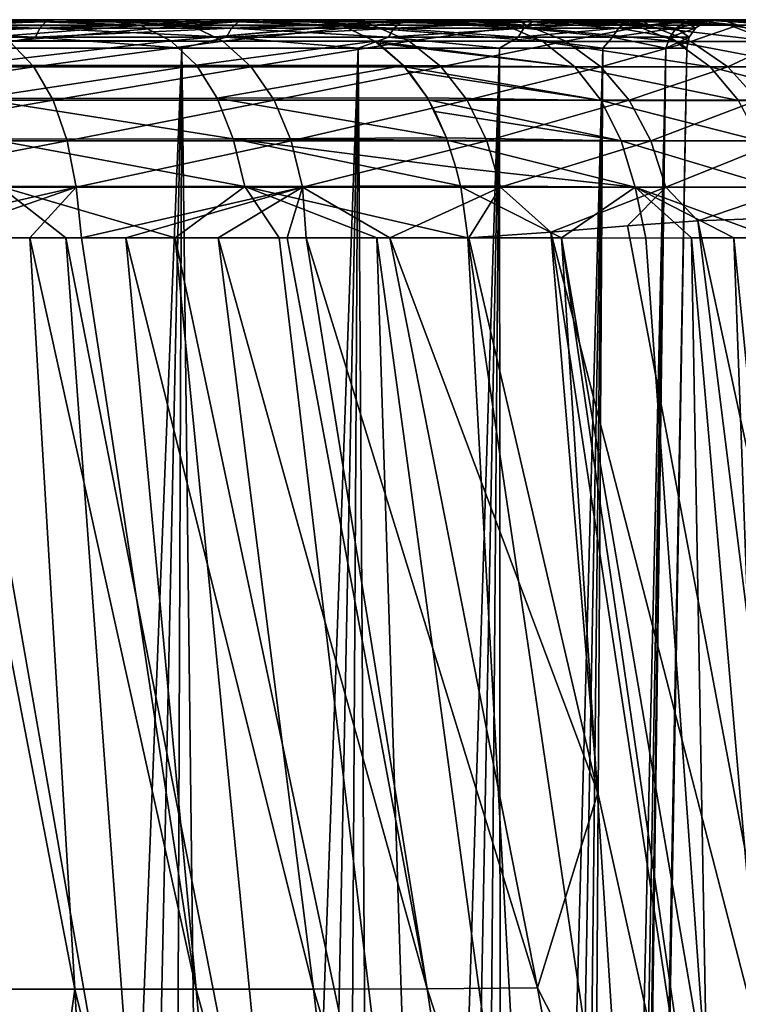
# Model space of a CAD drawing. Header units: metres. Extents: x -109 to 109, y -63 to 140.
# Tile 51 of 256: x -68.09 to -63.15, y 11.84 to 18.6. Entities that reach past the tile are written whole.
import ezdxf

# ---------------------------------------------------------------- set-up
doc = ezdxf.new("R2010")
doc.units = ezdxf.units.M
doc.layers.add('solid_502308_SW0001', color=7, linetype='CONTINUOUS')

msp = doc.modelspace()

# ---------------------------------------------------------------- linework, layer by layer
at = {"layer": 'solid_502308_SW0001'}
for points in [[(-69.464729, 18.482111, -10.947089), (-67.978409, 18.482111, -9.83444), (-69.441147, 18.545866, -10.983794)], [(-69.464729, 18.482111, 10.947089), (-69.441147, 18.545866, 10.983794), (-67.949837, 18.545866, 9.867415)], [(-67.978409, 18.482111, 9.83444), (-69.464729, 18.482111, 10.947089), (-67.949837, 18.545866, 9.867415)], [(-69.441147, 18.545866, -10.983794), (-67.949837, 18.545866, -9.867415), (-69.40625, 18.588329, -11.03809)], [(-69.441147, 18.545866, 10.983794), (-69.40625, 18.588329, 11.03809), (-67.90757, 18.588329, 9.916192)], [(-67.949837, 18.545866, 9.867415), (-69.441147, 18.545866, 10.983794), (-67.90757, 18.588329, 9.916192)], [(-67.978409, 18.482111, -9.83444), (-67.949837, 18.545866, -9.867415), (-69.441147, 18.545866, -10.983794)], [(-69.40625, 18.588329, -11.03809), (-67.90757, 18.588329, -9.916192), (-68.262962, 18.603163, -10.31022)], [(-67.90757, 18.588329, 9.916192), (-69.40625, 18.588329, 11.03809), (-68.262993, 18.603163, 10.310246)], [(-67.949837, 18.545866, -9.867415), (-67.90757, 18.588329, -9.916192), (-69.40625, 18.588329, -11.03809)], [(-68.817612, 18.561054, 11.523289), (-67.255127, 18.562653, 10.311937), (-68.320305, 18.603163, 10.741455)], [(-68.645012, 18.456936, 11.767068), (-67.255127, 18.562653, 10.311937), (-68.817612, 18.561054, 11.523289)], [(-68.645012, 18.456936, 11.767068), (-67.048645, 18.458584, 10.527756), (-67.255127, 18.562653, 10.311937)], [(-68.262962, 18.603163, -10.31022), (-67.82428, 18.603163, -10.343329), (-68.604576, 18.603163, -10.948878)], [(-68.344322, 18.564808, -11.171047), (-68.604576, 18.603163, -10.948878), (-67.82428, 18.603163, -10.343329)], [(-66.913719, 18.564804, -9.970147), (-68.344322, 18.564808, -11.171047), (-67.82428, 18.603163, -10.343329)], [(-68.156822, 18.454531, -11.42646), (-68.344322, 18.564808, -11.171047), (-66.913719, 18.564804, -9.970147)], [(-68.262993, 18.603163, 10.310246), (-68.320305, 18.603163, 10.741455), (-67.542595, 18.603163, 10.102141)], [(-67.255127, 18.562653, 10.311937), (-67.542595, 18.603163, 10.102141), (-68.320305, 18.603163, 10.741455)], [(-68.262993, 18.603163, 10.310246), (-67.542595, 18.603163, 10.102141), (-66.819122, 18.603163, 9.41129)], [(-66.816185, 18.603163, 8.965125), (-68.262993, 18.603163, 10.310246), (-66.819122, 18.603163, 9.41129)], [(-67.90757, 18.588329, 9.916192), (-68.262993, 18.603163, 10.310246), (-66.816185, 18.603163, 8.965125)], [(-68.262962, 18.603163, -10.31022), (-66.816154, 18.603163, -8.965094), (-67.82428, 18.603163, -10.343329)], [(-67.90757, 18.588329, -9.916192), (-66.816154, 18.603163, -8.965094), (-68.262962, 18.603163, -10.31022)], [(-66.692879, 18.454521, -10.197602), (-68.156822, 18.454531, -11.42646), (-66.913719, 18.564804, -9.970147)], [(-67.978409, 18.482111, -9.83444), (-66.665558, 18.482111, -8.521591), (-67.949837, 18.545866, -9.867415)], [(-67.978409, 18.482111, 9.83444), (-67.949837, 18.545866, 9.867415), (-66.632584, 18.545866, 8.550164)], [(-66.665558, 18.482111, 8.521591), (-67.978409, 18.482111, 9.83444), (-66.632584, 18.545866, 8.550164)], [(-67.949837, 18.545866, -9.867415), (-66.632584, 18.545866, -8.550164), (-67.90757, 18.588329, -9.916192)], [(-67.949837, 18.545866, 9.867415), (-67.90757, 18.588329, 9.916192), (-66.583809, 18.588329, 8.592429)], [(-66.632584, 18.545866, 8.550164), (-67.949837, 18.545866, 9.867415), (-66.583809, 18.588329, 8.592429)], [(-66.665558, 18.482111, -8.521591), (-66.632584, 18.545866, -8.550164), (-67.949837, 18.545866, -9.867415)], [(-67.90757, 18.588329, -9.916192), (-66.583809, 18.588329, -8.592429), (-66.816154, 18.603163, -8.965094)], [(-66.583809, 18.588329, 8.592429), (-67.90757, 18.588329, 9.916192), (-66.816185, 18.603163, 8.965125)], [(-66.632584, 18.545866, -8.550164), (-66.583809, 18.588329, -8.592429), (-67.90757, 18.588329, -9.916192)], [(-66.816154, 18.603163, -8.965094), (-67.092957, 18.603163, -9.680584), (-67.82428, 18.603163, -10.343329)], [(-66.913719, 18.564804, -9.970147), (-67.82428, 18.603163, -10.343329), (-67.092957, 18.603163, -9.680584)], [(-67.255127, 18.562653, 10.311937), (-66.819122, 18.603163, 9.41129), (-67.542595, 18.603163, 10.102141)], [(-67.255127, 18.562653, 10.311937), (-65.880951, 18.564335, 8.890566), (-66.819122, 18.603163, 9.41129)], [(-67.048645, 18.458584, 10.527756), (-65.880951, 18.564335, 8.890566), (-67.255127, 18.562653, 10.311937)], [(-66.816154, 18.603163, -8.965094), (-66.410065, 18.603163, -8.960347), (-67.092957, 18.603163, -9.680584)], [(-66.913719, 18.564804, -9.970147), (-67.092957, 18.603163, -9.680584), (-66.410065, 18.603163, -8.960347)], [(-67.048645, 18.458584, 10.527756), (-65.866936, 18.560034, 8.901493), (-65.880951, 18.564335, 8.890566)], [(-67.048645, 18.458584, 10.527756), (-65.647018, 18.455997, 9.071977), (-65.866936, 18.560034, 8.901493)], [(-65.661819, 18.564795, -8.581038), (-66.913719, 18.564804, -9.970147), (-66.410065, 18.603163, -8.960347)], [(-66.692879, 18.454521, -10.197602), (-66.913719, 18.564804, -9.970147), (-65.661819, 18.564795, -8.581038)], [(-66.816185, 18.603163, 8.965125), (-66.819122, 18.603163, 9.41129), (-66.153893, 18.603163, 8.675233)], [(-65.880951, 18.564335, 8.890566), (-66.153893, 18.603163, 8.675233), (-66.819122, 18.603163, 9.41129)], [(-65.587173, 18.603163, 7.420253), (-66.816185, 18.603163, 8.965125), (-66.153893, 18.603163, 8.675233)], [(-66.583809, 18.588329, 8.592429), (-66.816185, 18.603163, 8.965125), (-65.587173, 18.603163, 7.420253)], [(-66.816154, 18.603163, -8.965094), (-65.587151, 18.603163, -7.420221), (-66.410065, 18.603163, -8.960347)], [(-66.583809, 18.588329, -8.592429), (-65.587151, 18.603163, -7.420221), (-66.816154, 18.603163, -8.965094)], [(-65.41214, 18.4545, -8.776513), (-66.692879, 18.454521, -10.197602), (-65.661819, 18.564795, -8.581038)], [(-66.665558, 18.482111, -8.521591), (-65.55291, 18.482111, -7.035267), (-66.632584, 18.545866, -8.550164)], [(-66.665558, 18.482111, 8.521591), (-66.632584, 18.545866, 8.550164), (-65.516205, 18.545866, 7.058856)], [(-65.55291, 18.482111, 7.035267), (-66.665558, 18.482111, 8.521591), (-65.516205, 18.545866, 7.058856)], [(-66.632584, 18.545866, -8.550164), (-65.516205, 18.545866, -7.058856), (-66.583809, 18.588329, -8.592429)], [(-66.632584, 18.545866, 8.550164), (-66.583809, 18.588329, 8.592429), (-65.461914, 18.588329, 7.09375)], [(-65.516205, 18.545866, 7.058856), (-66.632584, 18.545866, 8.550164), (-65.461914, 18.588329, 7.09375)], [(-65.55291, 18.482111, -7.035267), (-65.516205, 18.545866, -7.058856), (-66.632584, 18.545866, -8.550164)], [(-66.583809, 18.588329, -8.592429), (-65.461914, 18.588329, -7.09375), (-65.587151, 18.603163, -7.420221)], [(-65.461914, 18.588329, 7.09375), (-66.583809, 18.588329, 8.592429), (-65.587173, 18.603163, 7.420253)], [(-65.516205, 18.545866, -7.058856), (-65.461914, 18.588329, -7.09375), (-66.583809, 18.588329, -8.592429)], [(-65.587151, 18.603163, -7.420221), (-65.775467, 18.603163, -8.182037), (-66.410065, 18.603163, -8.960347)], [(-65.661819, 18.564795, -8.581038), (-66.410065, 18.603163, -8.960347), (-65.775467, 18.603163, -8.182037)], [(-65.587173, 18.603163, 7.420253), (-66.153893, 18.603163, 8.675233), (-65.549461, 18.603163, 7.894158)], [(-64.752235, 18.564447, 7.322363), (-65.549461, 18.603163, 7.894158), (-66.153893, 18.603163, 8.675233)], [(-64.752235, 18.564447, 7.322363), (-66.153893, 18.603163, 8.675233), (-65.880951, 18.564335, 8.890566)], [(-64.493523, 18.453787, 7.478854), (-64.752235, 18.564447, 7.322363), (-65.880951, 18.564335, 8.890566)], [(-64.493523, 18.453787, 7.478854), (-65.880951, 18.564335, 8.890566), (-65.866936, 18.560034, 8.901493)], [(-64.493523, 18.453787, 7.478854), (-65.866936, 18.560034, 8.901493), (-65.647018, 18.455997, 9.071977)], [(-65.587151, 18.603163, -7.420221), (-65.191307, 18.603163, -7.345631), (-65.775467, 18.603163, -8.182037)], [(-65.661819, 18.564795, -8.581038), (-65.775467, 18.603163, -8.182037), (-65.191307, 18.603163, -7.345631)], [(-64.607307, 18.564774, -7.032889), (-65.661819, 18.564795, -8.581038), (-65.191307, 18.603163, -7.345631)], [(-65.41214, 18.4545, -8.776513), (-65.661819, 18.564795, -8.581038), (-64.607307, 18.564774, -7.032889)], [(-65.587173, 18.603163, 7.420253), (-65.549461, 18.603163, 7.894158), (-64.995682, 18.603163, 7.057819)], [(-64.602348, 18.603163, 5.709255), (-65.587173, 18.603163, 7.420253), (-64.995682, 18.603163, 7.057819)], [(-65.461914, 18.588329, 7.09375), (-65.587173, 18.603163, 7.420253), (-64.602348, 18.603163, 5.709255)], [(-65.587151, 18.603163, -7.420221), (-64.602325, 18.603163, -5.709219), (-65.191307, 18.603163, -7.345631)], [(-65.461914, 18.588329, -7.09375), (-64.602325, 18.603163, -5.709219), (-65.587151, 18.603163, -7.420221)], [(-65.55291, 18.482111, -7.035267), (-64.663116, 18.482111, -5.405725), (-65.516205, 18.545866, -7.058856)], [(-65.55291, 18.482111, 7.035267), (-65.516205, 18.545866, 7.058856), (-64.623428, 18.545866, 5.42385)], [(-64.663116, 18.482111, 5.405725), (-65.55291, 18.482111, 7.035267), (-64.623428, 18.545866, 5.42385)], [(-64.752235, 18.564447, 7.322363), (-64.995682, 18.603163, 7.057819), (-65.549461, 18.603163, 7.894158)], [(-65.516205, 18.545866, -7.058856), (-64.623428, 18.545866, -5.42385), (-65.461914, 18.588329, -7.09375)], [(-65.516205, 18.545866, 7.058856), (-65.461914, 18.588329, 7.09375), (-64.56472, 18.588329, 5.450661)], [(-64.623428, 18.545866, 5.42385), (-65.516205, 18.545866, 7.058856), (-64.56472, 18.588329, 5.450661)], [(-64.663116, 18.482111, -5.405725), (-64.623428, 18.545866, -5.42385), (-65.516205, 18.545866, -7.058856)], [(-65.461914, 18.588329, -7.09375), (-64.56472, 18.588329, -5.450661), (-64.602325, 18.603163, -5.709219)], [(-64.56472, 18.588329, 5.450661), (-65.461914, 18.588329, 7.09375), (-64.602348, 18.603163, 5.709255)], [(-64.623428, 18.545866, -5.42385), (-64.56472, 18.588329, -5.450661), (-65.461914, 18.588329, -7.09375)], [(-64.334953, 18.454456, -7.192384), (-65.41214, 18.4545, -8.776513), (-64.607307, 18.564774, -7.032889)], [(-64.602325, 18.603163, -5.709219), (-64.665352, 18.603163, -6.458808), (-65.191307, 18.603163, -7.345631)], [(-64.607307, 18.564774, -7.032889), (-65.191307, 18.603163, -7.345631), (-64.665352, 18.603163, -6.458808)], [(-64.602348, 18.603163, 5.709255), (-64.995682, 18.603163, 7.057819), (-64.500198, 18.603163, 6.172574)], [(-63.859875, 18.564455, 5.629691), (-64.500198, 18.603163, 6.172574), (-64.995682, 18.603163, 7.057819)], [(-64.752235, 18.564447, 7.322363), (-63.859875, 18.564455, 5.629691), (-64.995682, 18.603163, 7.057819)], [(-63.582001, 18.453804, 5.753371), (-63.859875, 18.564455, 5.629691), (-64.752235, 18.564447, 7.322363)], [(-64.493523, 18.453787, 7.478854), (-63.582001, 18.453804, 5.753371), (-64.752235, 18.564447, 7.322363)], [(-64.208069, 18.603163, -4.801822), (-64.205879, 18.603163, -5.53425), (-64.665352, 18.603163, -6.458808)], [(-64.607307, 18.564774, -7.032889), (-64.665352, 18.603163, -6.458808), (-64.205879, 18.603163, -5.53425)], [(-64.602325, 18.603163, -5.709219), (-64.208069, 18.603163, -4.801822), (-64.665352, 18.603163, -6.458808)], [(-64.663116, 18.482111, -5.405725), (-64.014282, 18.482111, -3.666138), (-64.623428, 18.545866, -5.42385)], [(-64.663116, 18.482111, 5.405725), (-64.623428, 18.545866, 5.42385), (-63.972416, 18.545866, 3.67843)], [(-64.014282, 18.482111, 3.666138), (-64.663116, 18.482111, 5.405725), (-63.972416, 18.545866, 3.67843)], [(-64.623428, 18.545866, -5.42385), (-63.972416, 18.545866, -3.67843), (-64.56472, 18.588329, -5.450661)], [(-64.623428, 18.545866, 5.42385), (-64.56472, 18.588329, 5.450661), (-63.910492, 18.588329, 3.696614)], [(-63.972416, 18.545866, 3.67843), (-64.623428, 18.545866, 5.42385), (-63.910492, 18.588329, 3.696614)], [(-64.014282, 18.482111, -3.666138), (-63.972416, 18.545866, -3.67843), (-64.623428, 18.545866, -5.42385)], [(-63.76516, 18.564743, -5.357262), (-64.607307, 18.564774, -7.032889), (-64.205879, 18.603163, -5.53425)], [(-64.334953, 18.454456, -7.192384), (-64.607307, 18.564774, -7.032889), (-63.76516, 18.564743, -5.357262)], [(-64.208084, 18.603163, 4.801859), (-64.602348, 18.603163, 5.709255), (-64.500198, 18.603163, 6.172574)], [(-64.56472, 18.588329, 5.450661), (-64.602348, 18.603163, 5.709255), (-64.208084, 18.603163, 4.801859)], [(-64.56472, 18.588329, -5.450661), (-64.208069, 18.603163, -4.801822), (-64.602325, 18.603163, -5.709219)], [(-64.56472, 18.588329, -5.450661), (-63.910492, 18.588329, -3.696614), (-64.208069, 18.603163, -4.801822)], [(-64.56472, 18.588329, 5.450661), (-64.208084, 18.603163, 4.801859), (-63.882877, 18.603163, 3.867461)], [(-63.910492, 18.588329, 3.696614), (-64.56472, 18.588329, 5.450661), (-63.882877, 18.603163, 3.867461)], [(-63.972416, 18.545866, -3.67843), (-63.910492, 18.588329, -3.696614), (-64.56472, 18.588329, -5.450661)], [(-64.208084, 18.603163, 4.801859), (-64.500198, 18.603163, 6.172574), (-64.069443, 18.603163, 5.246435)], [(-63.859875, 18.564455, 5.629691), (-64.069443, 18.603163, 5.246435), (-64.500198, 18.603163, 6.172574)], [(-63.476044, 18.454391, -5.477617), (-64.334953, 18.454456, -7.192384), (-63.76516, 18.564743, -5.357262)], [(-63.882877, 18.603163, 3.867461), (-64.208084, 18.603163, 4.801859), (-64.069443, 18.603163, 5.246435)], [(-64.208069, 18.603163, -4.801822), (-63.882866, 18.603163, -3.867424), (-64.205879, 18.603163, -5.53425)], [(-63.910492, 18.588329, -3.696614), (-63.882866, 18.603163, -3.867424), (-64.208069, 18.603163, -4.801822)], [(-63.882866, 18.603163, -3.867424), (-63.818108, 18.603163, -4.583719), (-64.205879, 18.603163, -5.53425)], [(-63.76516, 18.564743, -5.357262), (-64.205879, 18.603163, -5.53425), (-63.818108, 18.603163, -4.583719)], [(-63.882877, 18.603163, 3.867461), (-64.069443, 18.603163, 5.246435), (-63.708038, 18.603163, 4.288636)], [(-63.209999, 18.564478, 3.844122), (-63.708038, 18.603163, 4.288636), (-64.069443, 18.603163, 5.246435)], [(-63.859875, 18.564455, 5.629691), (-63.209999, 18.564478, 3.844122), (-64.069443, 18.603163, 5.246435)], [(-64.014282, 18.482111, -3.666138), (-63.619621, 18.482111, -1.851919), (-63.972416, 18.545866, -3.67843)], [(-64.014282, 18.482111, 3.666138), (-63.972416, 18.545866, 3.67843), (-63.576435, 18.545866, 1.858128)], [(-63.619621, 18.482111, 1.851919), (-64.014282, 18.482111, 3.666138), (-63.576435, 18.545866, 1.858128)], [(-63.972416, 18.545866, -3.67843), (-63.576435, 18.545866, -1.858128), (-63.910492, 18.588329, -3.696614)], [(-63.972416, 18.545866, 3.67843), (-63.910492, 18.588329, 3.696614), (-63.51255, 18.588329, 1.867313)], [(-63.576435, 18.545866, 1.858128), (-63.972416, 18.545866, 3.67843), (-63.51255, 18.588329, 1.867313)], [(-63.619621, 18.482111, -1.851919), (-63.576435, 18.545866, -1.858128), (-63.972416, 18.545866, -3.67843)], [(-63.910492, 18.588329, -3.696614), (-63.447586, 18.603163, -1.945415), (-63.882866, 18.603163, -3.867424)], [(-63.910492, 18.588329, -3.696614), (-63.51255, 18.588329, -1.867313), (-63.447586, 18.603163, -1.945415)], [(-63.910492, 18.588329, 3.696614), (-63.882877, 18.603163, 3.867461), (-63.44759, 18.603163, 1.945441)], [(-63.51255, 18.588329, 1.867313), (-63.910492, 18.588329, 3.696614), (-63.44759, 18.603163, 1.945441)], [(-63.576435, 18.545866, -1.858128), (-63.51255, 18.588329, -1.867313), (-63.910492, 18.588329, -3.696614)], [(-63.44759, 18.603163, 1.945441), (-63.882877, 18.603163, 3.867461), (-63.708038, 18.603163, 4.288636)], [(-63.882866, 18.603163, -3.867424), (-63.447586, 18.603163, -1.945415), (-63.818108, 18.603163, -4.583719)], [(-62.916428, 18.453852, 3.931057), (-63.209999, 18.564478, 3.844122), (-63.859875, 18.564455, 5.629691)], [(-63.582001, 18.453804, 5.753371), (-62.916428, 18.453852, 3.931057), (-63.859875, 18.564455, 5.629691)], [(-63.447586, 18.603163, -1.945415), (-63.504433, 18.603163, -3.615702), (-63.818108, 18.603163, -4.583719)], [(-63.76516, 18.564743, -5.357262), (-63.818108, 18.603163, -4.583719), (-63.504433, 18.603163, -3.615702)], [(-63.150288, 18.564703, -3.585432), (-63.76516, 18.564743, -5.357262), (-63.504433, 18.603163, -3.615702)], [(-63.476044, 18.454391, -5.477617), (-63.76516, 18.564743, -5.357262), (-63.150288, 18.564703, -3.585432)], [(-63.44759, 18.603163, 1.945441), (-63.708038, 18.603163, 4.288636), (-63.419231, 18.603163, 3.30914)], [(-63.209999, 18.564478, 3.844122), (-63.419231, 18.603163, 3.30914), (-63.708038, 18.603163, 4.288636)], [(-63.619621, 18.482111, 1.851919), (-63.443539, 18.545866, 0), (-63.487171, 18.482111, 0)], [(-63.619621, 18.482111, 1.851919), (-63.576435, 18.545866, 1.858128), (-63.443539, 18.545866, 0)], [(-63.619621, 18.482111, -1.851919), (-63.487171, 18.482111, 0), (-63.576435, 18.545866, -1.858128)], [(-63.576435, 18.545866, 1.858128), (-63.378998, 18.588329, 0), (-63.443539, 18.545866, 0)], [(-63.576435, 18.545866, 1.858128), (-63.51255, 18.588329, 1.867313), (-63.378998, 18.588329, 0)], [(-63.576435, 18.545866, -1.858128), (-63.443539, 18.545866, 0), (-63.51255, 18.588329, -1.867313)], [(-63.487171, 18.482111, 0), (-63.443539, 18.545866, 0), (-63.576435, 18.545866, -1.858128)], [(-63.51255, 18.588329, 1.867313), (-63.44759, 18.603163, 1.945441), (-63.303413, 18.603163)], [(-63.51255, 18.588329, 1.867313), (-63.303413, 18.603163), (-63.378998, 18.588329, 0)], [(-63.51255, 18.588329, -1.867313), (-63.378998, 18.588329, 0), (-63.447586, 18.603163, -1.945415)], [(-63.443539, 18.545866, 0), (-63.378998, 18.588329, 0), (-63.51255, 18.588329, -1.867313)], [(-63.303413, 18.603163), (-63.266037, 18.603163, -2.637709), (-63.504433, 18.603163, -3.615702)], [(-63.150288, 18.564703, -3.585432), (-63.504433, 18.603163, -3.615702), (-63.266037, 18.603163, -2.637709)], [(-63.447586, 18.603163, -1.945415), (-63.303413, 18.603163), (-63.504433, 18.603163, -3.615702)], [(-62.8498, 18.454309, -3.664514), (-63.476044, 18.454391, -5.477617), (-63.150288, 18.564703, -3.585432)], [(-63.44759, 18.603163, 1.945441), (-63.419231, 18.603163, 3.30914), (-63.303413, 18.603163)], [(-63.378998, 18.588329, 0), (-63.303413, 18.603163), (-63.447586, 18.603163, -1.945415)], [(-63.303413, 18.603163), (-63.419231, 18.603163, 3.30914), (-63.20512, 18.603163, 2.317234)], [(-62.808102, 18.564537, 1.998357), (-63.20512, 18.603163, 2.317234), (-63.419231, 18.603163, 3.30914)], [(-63.209999, 18.564478, 3.844122), (-62.808102, 18.564537, 1.998357), (-63.419231, 18.603163, 3.30914)], [(-63.303413, 18.603163), (-63.20512, 18.603163, 2.317234), (-63.266037, 18.603163, -2.637709)], [(-63.20512, 18.603163, 2.317234), (-63.103317, 18.603163, -1.654814), (-63.266037, 18.603163, -2.637709)], [(-62.778091, 18.564655, -1.748167), (-63.266037, 18.603163, -2.637709), (-63.103317, 18.603163, -1.654814)], [(-62.778091, 18.564655, -1.748167), (-63.150288, 18.564703, -3.585432), (-63.266037, 18.603163, -2.637709)], [(-62.503822, 18.453974, 2.045642), (-62.808102, 18.564537, 1.998357), (-63.209999, 18.564478, 3.844122)], [(-62.916428, 18.453852, 3.931057), (-62.503822, 18.453974, 2.045642), (-63.209999, 18.564478, 3.844122)], [(-63.20512, 18.603163, 2.317234), (-63.066677, 18.603163, 1.319845), (-63.103317, 18.603163, -1.654814)], [(-62.808102, 18.564537, 1.998357), (-63.066677, 18.603163, 1.319845), (-63.20512, 18.603163, 2.317234)], [(-62.8498, 18.454309, -3.664514), (-63.150288, 18.564703, -3.585432), (-62.778091, 18.564655, -1.748167)], [(-67.978409, 18.482111, 9.83444), (-68.396744, 18.406652, 10.161165), (-69.464729, 18.482111, 10.947089)], [(-69.464729, 18.482111, -10.947089), (-68.396744, 18.406652, -10.161165), (-67.978409, 18.482111, -9.83444)], [(-67.978409, 18.482111, 9.83444), (-66.972801, 18.406652, 8.839946), (-68.396744, 18.406652, 10.161165)], [(-67.978409, 18.482111, -9.83444), (-68.396744, 18.406652, -10.161165), (-66.972801, 18.406652, -8.839946)], [(-66.665558, 18.482111, 8.521591), (-66.972801, 18.406652, 8.839946), (-67.978409, 18.482111, 9.83444)], [(-67.978409, 18.482111, -9.83444), (-66.972801, 18.406652, -8.839946), (-66.665558, 18.482111, -8.521591)], [(-66.665558, 18.482111, 8.521591), (-65.761688, 18.406652, 7.321256), (-66.972801, 18.406652, 8.839946)], [(-66.665558, 18.482111, -8.521591), (-66.972801, 18.406652, -8.839946), (-65.761688, 18.406652, -7.321256)], [(-65.55291, 18.482111, 7.035267), (-65.761688, 18.406652, 7.321256), (-66.665558, 18.482111, 8.521591)], [(-66.665558, 18.482111, -8.521591), (-65.761688, 18.406652, -7.321256), (-65.55291, 18.482111, -7.035267)], [(-65.55291, 18.482111, 7.035267), (-64.790451, 18.406652, 5.639021), (-65.761688, 18.406652, 7.321256)], [(-65.55291, 18.482111, -7.035267), (-65.761688, 18.406652, -7.321256), (-64.790451, 18.406652, -5.639021)], [(-64.663116, 18.482111, 5.405725), (-64.790451, 18.406652, 5.639021), (-65.55291, 18.482111, 7.035267)], [(-65.55291, 18.482111, -7.035267), (-64.790451, 18.406652, -5.639021), (-64.663116, 18.482111, -5.405725)], [(-64.663116, 18.482111, 5.405725), (-64.080788, 18.406652, 3.830821), (-64.790451, 18.406652, 5.639021)], [(-64.663116, 18.482111, -5.405725), (-64.790451, 18.406652, -5.639021), (-64.080788, 18.406652, -3.830821)], [(-64.014282, 18.482111, 3.666138), (-64.080788, 18.406652, 3.830821), (-64.663116, 18.482111, 5.405725)], [(-64.663116, 18.482111, -5.405725), (-64.080788, 18.406652, -3.830821), (-64.014282, 18.482111, -3.666138)], [(-64.014282, 18.482111, 3.666138), (-63.648544, 18.406652, 1.937045), (-64.080788, 18.406652, 3.830821)], [(-64.014282, 18.482111, -3.666138), (-64.080788, 18.406652, -3.830821), (-63.648544, 18.406652, -1.937045)], [(-63.619621, 18.482111, 1.851919), (-63.648544, 18.406652, 1.937045), (-64.014282, 18.482111, 3.666138)], [(-64.014282, 18.482111, -3.666138), (-63.648544, 18.406652, -1.937045), (-63.619621, 18.482111, -1.851919)], [(-63.487171, 18.482111, 0), (-63.50338, 18.406652), (-63.648544, 18.406652, 1.937045)], [(-63.619621, 18.482111, -1.851919), (-63.648544, 18.406652, -1.937045), (-63.50338, 18.406652)], [(-63.619621, 18.482111, 1.851919), (-63.487171, 18.482111, 0), (-63.648544, 18.406652, 1.937045)], [(-63.619621, 18.482111, -1.851919), (-63.50338, 18.406652), (-63.487171, 18.482111, 0)], [(-67.989975, 18.28023, -11.652869), (-69.64193, 18.280243, -12.689039), (-68.156822, 18.454531, -11.42646)], [(-68.498886, 18.288982, 11.973469), (-67.048645, 18.458584, 10.527756), (-68.645012, 18.456936, 11.767068)], [(-68.498886, 18.288982, 11.973469), (-66.873772, 18.290661, 10.710509), (-67.048645, 18.458584, 10.527756)], [(-68.488342, -19.434383, 9.380445), (-68.396744, 18.406652, 10.161165), (-66.972801, 18.406652, 8.839946)], [(-67.777061, -19.434383, 8.72294), (-68.488342, -19.434383, 9.380445), (-66.972801, 18.406652, 8.839946)], [(-68.488342, -19.434383, -9.380445), (-67.777061, -19.434383, -8.72294), (-68.396744, 18.406652, -10.161165)], [(-67.777061, -19.434383, -8.72294), (-66.972801, 18.406652, -8.839946), (-68.396744, 18.406652, -10.161165)], [(-67.989975, 18.28023, -11.652869), (-68.156822, 18.454531, -11.42646), (-66.692879, 18.454521, -10.197602)], [(-66.496895, 18.280216, -10.399634), (-67.989975, 18.28023, -11.652869), (-66.692879, 18.454521, -10.197602)], [(-67.119553, -19.434383, 8.011657), (-67.777061, -19.434383, 8.72294), (-66.972801, 18.406652, 8.839946)], [(-67.777061, -19.434383, -8.72294), (-67.119553, -19.434383, -8.011657), (-66.972801, 18.406652, -8.839946)], [(-67.119553, -19.434383, 8.011657), (-66.972801, 18.406652, 8.839946), (-65.761688, 18.406652, 7.321256)], [(-66.519882, -19.434383, 7.250978), (-67.119553, -19.434383, 8.011657), (-65.761688, 18.406652, 7.321256)], [(-67.119553, -19.434383, -8.011657), (-66.519882, -19.434383, -7.250978), (-66.972801, 18.406652, -8.839946)], [(-66.873772, 18.290661, 10.710509), (-65.647018, 18.455997, 9.071977), (-67.048645, 18.458584, 10.527756)], [(-66.519882, -19.434383, -7.250978), (-65.761688, 18.406652, -7.321256), (-66.972801, 18.406652, -8.839946)], [(-66.873772, 18.290661, 10.710509), (-65.449753, 18.287933, 9.22471), (-65.647018, 18.455997, 9.071977)], [(-66.496895, 18.280216, -10.399634), (-66.692879, 18.454521, -10.197602), (-65.41214, 18.4545, -8.776513)], [(-65.981743, -19.434383, 6.445595), (-66.519882, -19.434383, 7.250978), (-65.761688, 18.406652, 7.321256)], [(-66.519882, -19.434383, -7.250978), (-65.981743, -19.434383, -6.445595), (-65.761688, 18.406652, -7.321256)], [(-65.191086, 18.280188, -8.950575), (-66.496895, 18.280216, -10.399634), (-65.41214, 18.4545, -8.776513)], [(-65.981743, -19.434383, 6.445595), (-65.761688, 18.406652, 7.321256), (-64.790451, 18.406652, 5.639021)], [(-65.508453, -19.434383, 5.600472), (-65.981743, -19.434383, 6.445595), (-64.790451, 18.406652, 5.639021)], [(-65.981743, -19.434383, -6.445595), (-65.508453, -19.434383, -5.600472), (-65.761688, 18.406652, -7.321256)], [(-65.508453, -19.434383, -5.600472), (-64.790451, 18.406652, -5.639021), (-65.761688, 18.406652, -7.321256)], [(-65.449753, 18.287933, 9.22471), (-65.624969, 18.441248, 9.089009), (-65.647018, 18.455997, 9.071977)], [(-64.272629, 18.279165, 7.611951), (-65.647018, 18.455997, 9.071977), (-65.624969, 18.441248, 9.089009)], [(-64.272629, 18.279165, 7.611951), (-64.493523, 18.453787, 7.478854), (-65.647018, 18.455997, 9.071977)], [(-64.272629, 18.279165, 7.611951), (-65.624969, 18.441248, 9.089009), (-65.449753, 18.287933, 9.22471)], [(-65.102928, -19.434383, 4.720821), (-65.508453, -19.434383, 5.600472), (-64.790451, 18.406652, 5.639021)], [(-65.508453, -19.434383, -5.600472), (-65.102928, -19.434383, -4.720821), (-64.790451, 18.406652, -5.639021)], [(-65.191086, 18.280188, -8.950575), (-65.41214, 18.4545, -8.776513), (-64.334953, 18.454456, -7.192384)], [(-64.094528, 18.280127, -7.33485), (-65.191086, 18.280188, -8.950575), (-64.334953, 18.454456, -7.192384)], [(-65.102928, -19.434383, 4.720821), (-64.790451, 18.406652, 5.639021), (-64.080788, 18.406652, 3.830821)], [(-64.76767, -19.434383, 3.812065), (-65.102928, -19.434383, 4.720821), (-64.080788, 18.406652, 3.830821)], [(-65.102928, -19.434383, -4.720821), (-64.76767, -19.434383, -3.812065), (-64.790451, 18.406652, -5.639021)], [(-64.76767, -19.434383, -3.812065), (-64.080788, 18.406652, -3.830821), (-64.790451, 18.406652, -5.639021)], [(-64.504745, -19.434383, 2.879806), (-64.76767, -19.434383, 3.812065), (-64.080788, 18.406652, 3.830821)], [(-64.76767, -19.434383, -3.812065), (-64.504745, -19.434383, -2.879806), (-64.080788, 18.406652, -3.830821)], [(-64.504745, -19.434383, 2.879806), (-64.080788, 18.406652, 3.830821), (-63.648544, 18.406652, 1.937045)], [(-64.315781, -19.434383, 1.929791), (-64.504745, -19.434383, 2.879806), (-63.648544, 18.406652, 1.937045)], [(-64.504745, -19.434383, -2.879806), (-64.315781, -19.434383, -1.929791), (-64.080788, 18.406652, -3.830821)], [(-63.343296, 18.279186, 5.858518), (-63.582001, 18.453804, 5.753371), (-64.493523, 18.453787, 7.478854)], [(-64.272629, 18.279165, 7.611951), (-63.343296, 18.279186, 5.858518), (-64.493523, 18.453787, 7.478854)], [(-64.094528, 18.280127, -7.33485), (-64.334953, 18.454456, -7.192384), (-63.476044, 18.454391, -5.477617)], [(-64.201927, -19.434383, 0.967879), (-64.315781, -19.434383, 1.929791), (-63.648544, 18.406652, 1.937045)], [(-64.315781, -19.434383, -1.929791), (-63.648544, 18.406652, -1.937045), (-64.080788, 18.406652, -3.830821)], [(-64.315781, -19.434383, -1.929791), (-64.201927, -19.434383, -0.967879), (-63.648544, 18.406652, -1.937045)], [(-64.201927, -19.434383, 0.967879), (-63.648544, 18.406652, 1.937045), (-63.50338, 18.406652)], [(-64.163902, -19.434383), (-64.201927, -19.434383, 0.967879), (-63.50338, 18.406652)], [(-64.201927, -19.434383, -0.967879), (-64.163902, -19.434383), (-63.648544, 18.406652, -1.937045)], [(-63.648544, 18.406652, -1.937045), (-64.163902, -19.434383), (-63.50338, 18.406652)], [(-63.221642, 18.280035, -5.585641), (-64.094528, 18.280127, -7.33485), (-63.476044, 18.454391, -5.477617)], [(-62.662823, 18.279253, 4.00455), (-62.916428, 18.453852, 3.931057), (-63.582001, 18.453804, 5.753371)], [(-63.343296, 18.279186, 5.858518), (-62.662823, 18.279253, 4.00455), (-63.582001, 18.453804, 5.753371)], [(-63.221642, 18.280035, -5.585641), (-63.476044, 18.454391, -5.477617), (-62.8498, 18.454309, -3.664514)], [(-62.586277, 18.279917, -3.736212), (-63.221642, 18.280035, -5.585641), (-62.8498, 18.454309, -3.664514)], [(-69.535728, 18.049807, -12.889369), (-69.64193, 18.280243, -12.689039), (-67.989975, 18.28023, -11.652869)], [(-67.856735, 18.049799, -11.836135), (-69.535728, 18.049807, -12.889369), (-67.989975, 18.28023, -11.652869)], [(-68.379852, 18.062677, 12.145161), (-66.873772, 18.290661, 10.710509), (-68.498886, 18.288982, 11.973469)], [(-68.379852, 18.062677, 12.145161), (-66.731018, 18.064383, 10.863102), (-66.873772, 18.290661, 10.710509)], [(-67.856735, 18.049799, -11.836135), (-67.989975, 18.28023, -11.652869), (-66.496895, 18.280216, -10.399634)], [(-66.33886, 18.049797, -10.56241), (-67.856735, 18.049799, -11.836135), (-66.496895, 18.280216, -10.399634)], [(-66.731018, 18.064383, 10.863102), (-65.449753, 18.287933, 9.22471), (-66.873772, 18.290661, 10.710509)], [(-66.731018, 18.064383, 10.863102), (-65.286293, 18.06568, 9.354211), (-65.449753, 18.287933, 9.22471)], [(-66.33886, 18.049797, -10.56241), (-66.496895, 18.280216, -10.399634), (-65.191086, 18.280188, -8.950575)], [(-65.011757, 18.049774, -9.089856), (-66.33886, 18.049797, -10.56241), (-65.191086, 18.280188, -8.950575)], [(-65.286293, 18.06568, 9.354211), (-65.442482, 18.279949, 9.230383), (-65.449753, 18.287933, 9.22471)], [(-64.272629, 18.279165, 7.611951), (-65.449753, 18.287933, 9.22471), (-65.442482, 18.279949, 9.230383)], [(-65.286293, 18.06568, 9.354211), (-65.416046, 18.249643, 9.251043), (-65.442482, 18.279949, 9.230383)], [(-64.092651, 18.048565, 7.725851), (-65.442482, 18.279949, 9.230383), (-65.416046, 18.249643, 9.251043)], [(-64.092651, 18.048565, 7.725851), (-64.272629, 18.279165, 7.611951), (-65.442482, 18.279949, 9.230383)], [(-65.011757, 18.049774, -9.089856), (-65.191086, 18.280188, -8.950575), (-64.094528, 18.280127, -7.33485)], [(-63.898949, 18.049707, -7.447528), (-65.011757, 18.049774, -9.089856), (-64.094528, 18.280127, -7.33485)], [(-63.149132, 18.048578, 5.950576), (-63.343296, 18.279186, 5.858518), (-64.272629, 18.279165, 7.611951)], [(-64.092651, 18.048565, 7.725851), (-63.149132, 18.048578, 5.950576), (-64.272629, 18.279165, 7.611951)], [(-63.898949, 18.049707, -7.447528), (-64.094528, 18.280127, -7.33485), (-63.221642, 18.280035, -5.585641)], [(-63.014511, 18.049603, -5.669324), (-63.898949, 18.049707, -7.447528), (-63.221642, 18.280035, -5.585641)], [(-62.456432, 18.048653, 4.071273), (-62.662823, 18.279253, 4.00455), (-63.343296, 18.279186, 5.858518)], [(-63.149132, 18.048578, 5.950576), (-62.456432, 18.048653, 4.071273), (-63.343296, 18.279186, 5.858518)], [(-63.014511, 18.049603, -5.669324), (-63.221642, 18.280035, -5.585641), (-62.586277, 18.279917, -3.736212)], [(-64.092651, 18.048565, 7.725851), (-65.416046, 18.249643, 9.251043), (-65.286293, 18.06568, 9.354211)], [(-69.46286, 17.771141, -13.039493), (-69.535728, 18.049807, -12.889369), (-67.856735, 18.049799, -11.836135)], [(-67.761475, 17.771158, -11.972399), (-69.46286, 17.771141, -13.039493), (-67.856735, 18.049799, -11.836135)], [(-66.620247, 17.784973, 10.98952), (-66.731018, 18.064383, 10.863102), (-68.379852, 18.062677, 12.145161)], [(-68.288048, 17.783249, 12.285913), (-66.620247, 17.784973, 10.98952), (-68.379852, 18.062677, 12.145161)], [(-67.761475, 17.771158, -11.972399), (-67.856735, 18.049799, -11.836135), (-66.33886, 18.049797, -10.56241)], [(-66.222923, 17.771179, -10.682027), (-67.761475, 17.771158, -11.972399), (-66.33886, 18.049797, -10.56241)], [(-65.155327, 17.790134, 9.465071), (-65.286293, 18.06568, 9.354211), (-66.731018, 18.064383, 10.863102)], [(-66.620247, 17.784973, 10.98952), (-65.155327, 17.790134, 9.465071), (-66.731018, 18.064383, 10.863102)], [(-66.222923, 17.771179, -10.682027), (-66.33886, 18.049797, -10.56241), (-65.011757, 18.049774, -9.089856)], [(-64.878029, 17.771179, -9.190403), (-66.222923, 17.771179, -10.682027), (-65.011757, 18.049774, -9.089856)], [(-65.155327, 17.790134, 9.465071), (-65.27803, 18.05154, 9.360935), (-65.286293, 18.06568, 9.354211)], [(-64.092651, 18.048565, 7.725851), (-65.286293, 18.06568, 9.354211), (-65.27803, 18.05154, 9.360935)], [(-65.155327, 17.790134, 9.465071), (-65.234726, 17.971386, 9.39662), (-65.27803, 18.05154, 9.360935)], [(-63.954666, 17.76997, 7.823858), (-65.27803, 18.05154, 9.360935), (-65.234726, 17.971386, 9.39662)], [(-63.954666, 17.76997, 7.823858), (-64.092651, 18.048565, 7.725851), (-65.27803, 18.05154, 9.360935)], [(-64.878029, 17.771179, -9.190403), (-65.011757, 18.049774, -9.089856), (-63.898949, 18.049707, -7.447528)], [(-63.751846, 17.771128, -7.526425), (-64.878029, 17.771179, -9.190403), (-63.898949, 18.049707, -7.447528)], [(-63.001053, 17.769955, 6.033082), (-63.149132, 18.048578, 5.950576), (-64.092651, 18.048565, 7.725851)], [(-63.954666, 17.76997, 7.823858), (-63.001053, 17.769955, 6.033082), (-64.092651, 18.048565, 7.725851)], [(-63.751846, 17.771128, -7.526425), (-63.898949, 18.049707, -7.447528), (-63.014511, 18.049603, -5.669324)], [(-62.858021, 17.771029, -5.724644), (-63.751846, 17.771128, -7.526425), (-63.014511, 18.049603, -5.669324)], [(-63.954666, 17.76997, 7.823858), (-65.234726, 17.971386, 9.39662), (-65.155327, 17.790134, 9.465071)], [(-67.761475, 17.771158, -11.972399), (-69.41996, 17.452177, -13.145962), (-69.46286, 17.771141, -13.039493)], [(-67.761475, 17.771158, -11.972399), (-67.700066, 17.452234, -12.067997), (-69.41996, 17.452177, -13.145962)], [(-66.540924, 17.457664, 11.093379), (-66.620247, 17.784973, 10.98952), (-68.288048, 17.783249, 12.285913)], [(-68.223206, 17.455927, 12.399217), (-66.540924, 17.457664, 11.093379), (-68.288048, 17.783249, 12.285913)], [(-66.222923, 17.771179, -10.682027), (-67.700066, 17.452234, -12.067997), (-67.761475, 17.771158, -11.972399)], [(-66.222923, 17.771179, -10.682027), (-66.144302, 17.452299, -10.76443), (-67.700066, 17.452234, -12.067997)], [(-65.149773, 17.775265, 9.470076), (-65.155327, 17.790134, 9.465071), (-66.620247, 17.784973, 10.98952)], [(-65.089966, 17.587692, 9.527031), (-65.149773, 17.775265, 9.470076), (-66.620247, 17.784973, 10.98952)], [(-65.058929, 17.460846, 9.560164), (-65.089966, 17.587692, 9.527031), (-66.620247, 17.784973, 10.98952)], [(-66.540924, 17.457664, 11.093379), (-65.058929, 17.460846, 9.560164), (-66.620247, 17.784973, 10.98952)], [(-64.878029, 17.771179, -9.190403), (-66.144302, 17.452299, -10.76443), (-66.222923, 17.771179, -10.682027)], [(-64.878029, 17.771179, -9.190403), (-64.784653, 17.452341, -9.257613), (-66.144302, 17.452299, -10.76443)], [(-63.954666, 17.76997, 7.823858), (-65.155327, 17.790134, 9.465071), (-65.149773, 17.775265, 9.470076)], [(-63.857769, 17.451359, 7.90839), (-65.149773, 17.775265, 9.470076), (-65.089966, 17.587692, 9.527031)], [(-63.954666, 17.76997, 7.823858), (-65.149773, 17.775265, 9.470076), (-63.857769, 17.451359, 7.90839)], [(-63.751846, 17.771128, -7.526425), (-64.784653, 17.452341, -9.257613), (-64.878029, 17.771179, -9.190403)], [(-63.751846, 17.771128, -7.526425), (-63.647625, 17.452324, -7.576248), (-64.784653, 17.452341, -9.257613)], [(-63.954666, 17.76997, 7.823858), (-63.857769, 17.451359, 7.90839), (-62.896805, 17.451281, 6.107678)], [(-63.954666, 17.76997, 7.823858), (-62.896805, 17.451281, 6.107678), (-63.001053, 17.769955, 6.033082)], [(-62.858021, 17.771029, -5.724644), (-63.647625, 17.452324, -7.576248), (-63.751846, 17.771128, -7.526425)], [(-62.858021, 17.771029, -5.724644), (-62.746429, 17.45225, -5.755504), (-63.647625, 17.452324, -7.576248)], [(-63.857769, 17.451359, 7.90839), (-65.089966, 17.587692, 9.527031), (-65.058929, 17.460846, 9.560164)], [(-68.223206, 17.455927, 12.399217), (-67.019547, 17.104092, 11.624083), (-66.540924, 17.457664, 11.093379)], [(-66.540924, 17.457664, 11.093379), (-67.019547, 17.104092, 11.624083), (-66.30584, 17.104076, 11.003778)], [(-65.057365, 17.453646, 9.561936), (-65.058929, 17.460846, 9.560164), (-66.540924, 17.457664, 11.093379)], [(-66.540924, 17.457664, 11.093379), (-66.30584, 17.104076, 11.003778), (-65.633118, 17.103855, 10.340321)], [(-66.540924, 17.457664, 11.093379), (-65.633118, 17.103855, 10.340321), (-65.007156, 17.10298, 9.634473)], [(-65.057365, 17.453646, 9.561936), (-66.540924, 17.457664, 11.093379), (-65.007156, 17.10298, 9.634473)], [(-63.857769, 17.451359, 7.90839), (-65.058929, 17.460846, 9.560164), (-65.057365, 17.453646, 9.561936)], [(-69.41996, 17.452177, -13.145962), (-67.700066, 17.452234, -12.067997), (-69.220009, 17.103163, -13.114938)], [(-67.700066, 17.452234, -12.067997), (-68.704742, 17.103163, -12.815383), (-69.220009, 17.103163, -13.114938)], [(-67.700066, 17.452234, -12.067997), (-68.018661, 17.103163, -12.372015), (-68.704742, 17.103163, -12.815383)], [(-68.223206, 17.455927, 12.399217), (-68.556831, 17.103992, 12.723771), (-67.771027, 17.104065, 12.198281)], [(-68.223206, 17.455927, 12.399217), (-67.771027, 17.104065, 12.198281), (-67.019547, 17.104092, 11.624083)], [(-67.700066, 17.452234, -12.067997), (-67.663986, 17.103163, -12.121246), (-68.018661, 17.103163, -12.372015)], [(-67.700066, 17.452234, -12.067997), (-66.144302, 17.452299, -10.76443), (-67.663986, 17.103163, -12.121246)], [(-66.144302, 17.452299, -10.76443), (-67.357315, 17.103163, -11.89164), (-67.663986, 17.103163, -12.121246)], [(-66.144302, 17.452299, -10.76443), (-66.722984, 17.103163, -11.375852), (-67.357315, 17.103163, -11.89164)], [(-66.144302, 17.452299, -10.76443), (-66.25042, 17.103163, -10.951982), (-66.722984, 17.103163, -11.375852)], [(-66.144302, 17.452299, -10.76443), (-66.118767, 17.103163, -10.827265), (-66.25042, 17.103163, -10.951982)], [(-66.144302, 17.452299, -10.76443), (-64.784653, 17.452341, -9.257613), (-65.543304, 17.103163, -10.244524)], [(-66.144302, 17.452299, -10.76443), (-65.543304, 17.103163, -10.244524), (-66.118767, 17.103163, -10.827265)], [(-64.784653, 17.452341, -9.257613), (-65.00235, 17.103611, -9.637621), (-65.543304, 17.103163, -10.244524)], [(-65.057365, 17.453646, 9.561936), (-65.007156, 17.10298, 9.634473), (-64.36528, 17.103302, 8.817495)], [(-63.857769, 17.451359, 7.90839), (-65.057365, 17.453646, 9.561936), (-64.36528, 17.103302, 8.817495)], [(-64.784653, 17.452341, -9.257613), (-64.436897, 17.142281, -8.90484), (-65.00235, 17.103611, -9.637621)], [(-64.784653, 17.452341, -9.257613), (-63.647625, 17.452324, -7.576248), (-64.436897, 17.142281, -8.90484)], [(-63.647625, 17.452324, -7.576248), (-63.910702, 17.186262, -8.120419), (-64.436897, 17.142281, -8.90484)], [(-63.857769, 17.451359, 7.90839), (-64.36528, 17.103302, 8.817495), (-63.784557, 17.102892, 7.954297)], [(-63.647625, 17.452324, -7.576248), (-63.426861, 17.220345, -7.291551), (-63.910702, 17.186262, -8.120419)], [(-63.857769, 17.451359, 7.90839), (-63.784557, 17.102892, 7.954297), (-63.472473, 17.102907, 7.431868)], [(-63.857769, 17.451359, 7.90839), (-63.472473, 17.102907, 7.431868), (-63.180805, 17.10293, 6.894581)], [(-63.857769, 17.451359, 7.90839), (-63.180805, 17.10293, 6.894581), (-62.909988, 17.102962, 6.342892)], [(-62.896805, 17.451281, 6.107678), (-63.857769, 17.451359, 7.90839), (-62.909988, 17.102962, 6.342892)], [(-63.647625, 17.452324, -7.576248), (-62.746429, 17.45225, -5.755504), (-63.426861, 17.220345, -7.291551)], [(-62.746429, 17.45225, -5.755504), (-62.989185, 17.2379, -6.425197), (-63.426861, 17.220345, -7.291551)], [(-62.462261, 9.491195, -8.627294), (-63.910702, 17.186262, -8.120419), (-63.426861, 17.220345, -7.291551)], [(-61.761772, 9.4949, -7.525846), (-63.426861, 17.220345, -7.291551), (-62.989185, 17.2379, -6.425197)], [(-61.761772, 9.4949, -7.525846), (-62.462261, 9.491195, -8.627294), (-63.426861, 17.220345, -7.291551)], [(-64.114075, 13.290518, -9.640516), (-65.00235, 17.103611, -9.637621), (-64.436897, 17.142281, -8.90484)], [(-62.462261, 9.491195, -8.627294), (-64.436897, 17.142281, -8.90484), (-63.910702, 17.186262, -8.120419)], [(-63.270424, 9.477336, -9.642348), (-64.114075, 13.290518, -9.640516), (-64.436897, 17.142281, -8.90484)], [(-62.462261, 9.491195, -8.627294), (-63.270424, 9.477336, -9.642348), (-64.436897, 17.142281, -8.90484)], [(-67.707809, 11.940932, -12.982371), (-68.56398, 11.94138, -13.55197), (-68.704742, 17.103163, -12.815383)], [(-67.707809, 11.940932, -12.982371), (-68.704742, 17.103163, -12.815383), (-68.018661, 17.103163, -12.372015)], [(-67.197159, 9.381539, 13.785274), (-67.771027, 17.104065, 12.198281), (-68.556831, 17.103992, 12.723771)], [(-68.194878, 9.380147, 14.38166), (-67.197159, 9.381539, 13.785274), (-68.556831, 17.103992, 12.723771)], [(-66.875443, 11.940928, -12.377799), (-67.707809, 11.940932, -12.982371), (-68.018661, 17.103163, -12.372015)], [(-66.875443, 11.940928, -12.377799), (-68.018661, 17.103163, -12.372015), (-67.663986, 17.103163, -12.121246)], [(-66.257286, 9.381659, 13.101587), (-67.019547, 17.104092, 11.624083), (-67.771027, 17.104065, 12.198281)], [(-67.197159, 9.381539, 13.785274), (-66.257286, 9.381659, 13.101587), (-67.771027, 17.104065, 12.198281)], [(-67.357315, 17.103163, -11.89164), (-66.875443, 11.940928, -12.377799), (-67.663986, 17.103163, -12.121246)], [(-67.357315, 17.103163, -11.89164), (-66.722984, 17.103163, -11.375852), (-66.069008, 11.941376, -11.739794)], [(-67.357315, 17.103163, -11.89164), (-66.069008, 11.941376, -11.739794), (-66.875443, 11.940928, -12.377799)], [(-65.383354, 9.380476, 12.33666), (-66.30584, 17.104076, 11.003778), (-67.019547, 17.104092, 11.624083)], [(-66.257286, 9.381659, 13.101587), (-65.383354, 9.380476, 12.33666), (-67.019547, 17.104092, 11.624083)], [(-66.722984, 17.103163, -11.375852), (-66.25042, 17.103163, -10.951982), (-65.287598, 11.943332, -11.071477)], [(-66.069008, 11.941376, -11.739794), (-66.722984, 17.103163, -11.375852), (-65.287598, 11.943332, -11.071477)], [(-65.383354, 9.380476, 12.33666), (-65.633118, 17.103855, 10.340321), (-66.30584, 17.104076, 11.003778)], [(-66.25042, 17.103163, -10.951982), (-66.118767, 17.103163, -10.827265), (-65.287598, 11.943332, -11.071477)], [(-66.118767, 17.103163, -10.827265), (-65.543304, 17.103163, -10.244524), (-64.530121, 11.949048, -10.376617)], [(-65.287598, 11.943332, -11.071477), (-66.118767, 17.103163, -10.827265), (-64.530121, 11.949048, -10.376617)], [(-64.583076, 9.378003, 11.49695), (-65.007156, 17.10298, 9.634473), (-65.633118, 17.103855, 10.340321)], [(-65.383354, 9.380476, 12.33666), (-64.583076, 9.378003, 11.49695), (-65.633118, 17.103855, 10.340321)], [(-65.543304, 17.103163, -10.244524), (-65.00235, 17.103611, -9.637621), (-64.114075, 13.290518, -9.640516)], [(-64.530121, 11.949048, -10.376617), (-65.543304, 17.103163, -10.244524), (-64.114075, 13.290518, -9.640516)], [(-63.864697, 9.374257, 10.589453), (-64.36528, 17.103302, 8.817495), (-65.007156, 17.10298, 9.634473)], [(-64.583076, 9.378003, 11.49695), (-63.864697, 9.374257, 10.589453), (-65.007156, 17.10298, 9.634473)], [(-63.36673, 11.276449, 9.226953), (-63.784557, 17.102892, 7.954297), (-64.36528, 17.103302, 8.817495)], [(-63.235725, 9.344032, 9.627351), (-63.36673, 11.276449, 9.226953), (-64.36528, 17.103302, 8.817495)], [(-63.864697, 9.374257, 10.589453), (-63.235725, 9.344032, 9.627351), (-64.36528, 17.103302, 8.817495)], [(-63.472473, 17.102907, 7.431868), (-63.784557, 17.102892, 7.954297), (-63.36673, 11.276449, 9.226953)], [(-63.180805, 17.10293, 6.894581), (-63.472473, 17.102907, 7.431868), (-62.964504, 11.298576, 8.461758)], [(-63.472473, 17.102907, 7.431868), (-63.36673, 11.276449, 9.226953), (-62.964504, 11.298576, 8.461758)], [(-62.909988, 17.102962, 6.342892), (-63.180805, 17.10293, 6.894581), (-62.603329, 11.292943, 7.679636)], [(-63.180805, 17.10293, 6.894581), (-62.964504, 11.298576, 8.461758), (-62.603329, 11.292943, 7.679636)], [(-64.530121, 11.949048, -10.376617), (-64.114075, 13.290518, -9.640516), (-63.270424, 9.477336, -9.642348)], [(-67.707809, 11.940932, -12.982371), (-68.433479, 6.754766, -14.236872), (-68.56398, 11.94138, -13.55197)], [(-67.707809, 11.940932, -12.982371), (-67.4188, 6.754087, -13.549274), (-68.433479, 6.754766, -14.236872)], [(-66.426537, 6.754081, -12.828524), (-67.4188, 6.754087, -13.549274), (-67.707809, 11.940932, -12.982371)], [(-66.875443, 11.940928, -12.377799), (-66.426537, 6.754081, -12.828524), (-67.707809, 11.940932, -12.982371)], [(-66.875443, 11.940928, -12.377799), (-66.069008, 11.941376, -11.739794), (-65.458977, 6.754761, -12.076255)], [(-66.875443, 11.940928, -12.377799), (-65.458977, 6.754761, -12.076255), (-66.426537, 6.754081, -12.828524)], [(-66.069008, 11.941376, -11.739794), (-65.287598, 11.943332, -11.071477), (-64.513626, 6.758189, -11.296339)], [(-65.458977, 6.754761, -12.076255), (-66.069008, 11.941376, -11.739794), (-64.513626, 6.758189, -11.296339)], [(-65.287598, 11.943332, -11.071477), (-64.530121, 11.949048, -10.376617), (-63.587597, 6.770272, -10.494127)], [(-64.513626, 6.758189, -11.296339), (-65.287598, 11.943332, -11.071477), (-63.587597, 6.770272, -10.494127)], [(-63.587597, 6.770272, -10.494127), (-64.530121, 11.949048, -10.376617), (-63.270424, 9.477336, -9.642348)]]:
    msp.add_3dface(points, dxfattribs=at)

doc.saveas('drawing.dxf')
